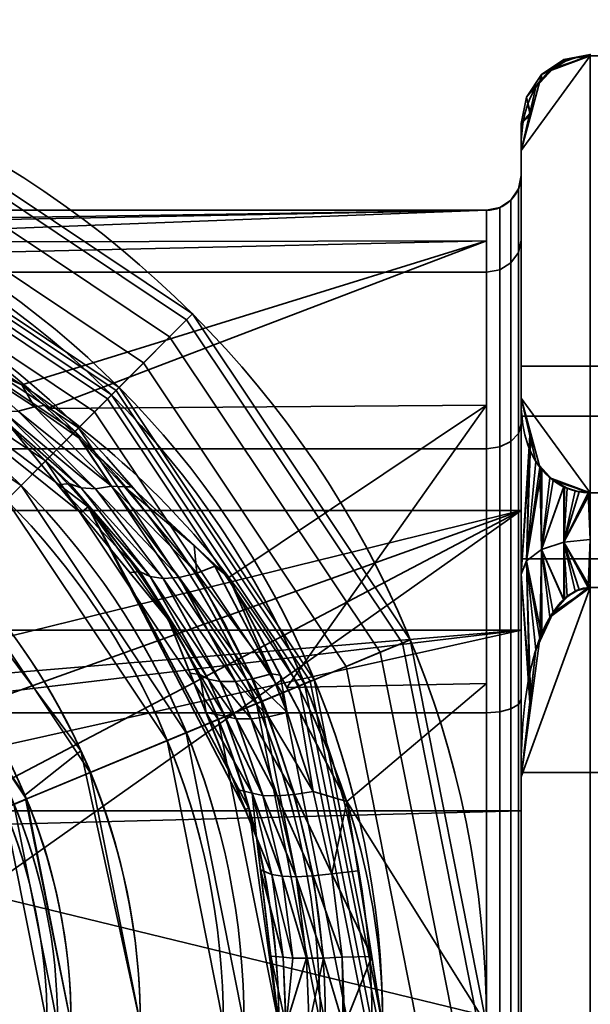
# Model space of a CAD drawing. Header units: millimetres. Extents: x -110 to 110, y -15 to 15.
# Tile 17 of 71: x -72 to -64, y 0 to 14. Entities that reach past the tile are written whole.
import ezdxf

# ---------------------------------------------------------------- set-up
doc = ezdxf.new("R2010")
doc.units = ezdxf.units.MM
doc.layers.add('1', color=7, linetype='Continuous', true_color=0xffffff)

msp = doc.modelspace()

# ---------------------------------------------------------------- linework, layer by layer
at = {"layer": '1', "color": 252, "linetype": 'Continuous', "lineweight": 35}
for p, q in [((-65, 9.04, 9.342), (-65, 12.611, 3.158)), ((-65, 12.611, -3.158), (-65, 9.04, -9.342)), ((-65.5, 11.75), (-94.5, 11.75)), ((-65, 7.416, -3), (-87, 7.416, -3)), ((-65, 7.416, -3), (-65, -7.416, -3)), ((-65, -3.571, 12.5), (-65, 3.571, 12.5)), ((-65, 3.571, -12.5), (-65, -3.571, -12.5))]:
    msp.add_line(p, q, dxfattribs=at)
for centre, radius, start, end in [((-80, 0, 79.48), 14.5, 0, 180), ((-80, 0, 81.45), 12.847, 0, 180), ((-65.5, 12.25), 0.5, 270, 0), ((-80, 0, 23), 11.5, 0, 180), ((-80, 0, 80.728), 8.305, 0, 180)]:
    msp.add_arc(centre, radius, start, end, dxfattribs=at)
at = {"layer": '1', "color": 252, "linetype": 'Continuous', "lineweight": 35, "extrusion": (0, 0, -1)}
for centre, radius, start in [((80, 0, -41.9), 14.5, 0), ((80, 0, -79.061), 13, 0), ((80, 0, -41.9), 13, 0), ((80, 0, -23.9), 13, 0), ((80, 0, -51.6), 13, 0), ((80, 0, -80.046), 12.174, 0), ((80, 0, -52.5), 12.1, 0), ((80, 0, -23), 12.1, 0), ((80, 0, -52.5), 11.5, 0), ((80, 0, -52), 11, 0), ((80, 0, -50.5), 11, 0), ((80, 0, -50.5), 10.7, 0), ((80, 0, -5.5), 9.5, 32.6369), ((80, 0, -49.3), 9.5, 0), ((80, 0, -5.5), 8.5, 19.7499), ((80, 0, -30.5), 8.5, 0), ((80, 0, -82.278), 8.153, 0)]:
    msp.add_arc(centre, radius, start, 180, dxfattribs=at)
at = {"layer": '1', "color": 252, "linetype": 'Continuous', "lineweight": 35, "extrusion": (-1, 0, 0)}
for radius, start, end in [(13, 165.9424, 194.0576), (9.5, 90, 270), (13, 105.9424, 134.0576), (13, 225.9424, 254.0576)]:
    msp.add_arc((0, 0, 65), radius, start, end, dxfattribs=at)
at = {"layer": '1', "color": 252, "linetype": 'Continuous', "lineweight": 35, "extrusion": (1, 0, 0)}
for centre, radius, start, end in [((0, 0, -65), 12.25, 0, 180), ((0, 0, -65), 12.25, 180, 0), ((0, 0, -65.5), 11.75, 0, 180), ((0, 0, -65.5), 11.75, 180, 0), ((0, 0, -65), 8, 202.0243, 337.9757)]:
    msp.add_arc(centre, radius, start, end, dxfattribs=at)
at = {"layer": '1', "color": 252, "linetype": 'Continuous', "lineweight": 35}
for points, knots in [([(-65, 12.611, 3.158), (-65, 12.87, 2.708), (-64.975, 13.128, 2.261), (-64.808, 13.506, 1.606), (-64.73, 13.634, 1.386), (-64.471, 13.864, 0.988), (-64.267, 13.978, 0.79), (-64, 13.978, 0.79)], [0, 0, 0, 0, 0.5, 0.5, 0.75, 0.75, 1, 1, 1, 1]), ([(-64, 13.978, -0.79), (-64.267, 13.978, -0.79), (-64.471, 13.863, -0.988), (-64.728, 13.636, -1.382), (-64.807, 13.509, -1.602), (-64.975, 13.129, -2.26), (-65, 12.871, -2.708), (-65, 12.611, -3.158)], [0, 0, 0, 0, 0.25, 0.25, 0.5, 0.5, 1, 1, 1, 1]), ([(-67, 0, 11.75), (-67, 0.914, 11.75), (-67.256, 2.721, 11.526), (-68.593, 5.963, 10.366), (-71.313, 8.909, 8.022), (-74.579, 10.615, 5.269), (-77.056, 11.266, 3.414), (-78.661, 11.486, 2.492), (-80, 11.549, 2.162), (-81.34, 11.486, 2.491), (-82.943, 11.266, 3.416), (-85.421, 10.615, 5.268), (-88.687, 8.908, 8.022), (-91.408, 5.963, 10.366), (-92.744, 2.721, 11.526), (-93, 0.914, 11.75), (-93, 0, 11.75)], [0, 0, 0, 0, 0.0625, 0.125, 0.25, 0.375, 0.4375, 0.46875, 0.5, 0.53125, 0.5625, 0.625, 0.75, 0.875, 0.9375, 1, 1, 1, 1]), ([(-68.5, 0, 13.25), (-68.5, 0.899, 13.25), (-68.72, 2.676, 13.005), (-69.872, 5.874, 11.731), (-72.23, 8.804, 9.137), (-75.067, 10.528, 6.089), (-77.271, 11.208, 3.955), (-78.689, 11.445, 2.886), (-80, 11.528, 2.397), (-81.312, 11.445, 2.885), (-82.728, 11.208, 3.957), (-84.934, 10.527, 6.088), (-87.77, 8.805, 9.137), (-90.128, 5.874, 11.732), (-91.28, 2.676, 13.005), (-91.5, 0.899, 13.25), (-91.5, 0, 13.25)], [0, 0, 0, 0, 0.0625, 0.125, 0.25, 0.375, 0.4375, 0.46875, 0.5, 0.53125, 0.5625, 0.625, 0.75, 0.875, 0.9375, 1, 1, 1, 1]), ([(-65, 9.04, -9.342), (-65, 8.78, -9.792), (-64.975, 8.522, -10.239), (-64.808, 8.144, -10.894), (-64.73, 8.017, -11.114), (-64.471, 7.787, -11.512), (-64.267, 7.673, -11.71), (-64, 7.673, -11.71)], [0, 0, 0, 0, 0.5, 0.5, 0.75, 0.75, 1, 1, 1, 1]), ([(-64, 7.673, 11.71), (-64.267, 7.673, 11.71), (-64.471, 7.787, 11.512), (-64.728, 8.015, 11.118), (-64.807, 8.142, 10.898), (-64.975, 8.522, 10.24), (-65, 8.78, 9.792), (-65, 9.04, 9.342)], [0, 0, 0, 0, 0.25, 0.25, 0.5, 0.5, 1, 1, 1, 1]), ([(-64, 6.305, -12.5), (-64.267, 6.305, -12.5), (-64.471, 6.076, -12.5), (-64.728, 5.621, -12.5), (-64.807, 5.367, -12.5), (-64.975, 4.607, -12.5), (-65, 4.09, -12.5), (-65, 3.571, -12.5)], [0, 0, 0, 0, 0.25, 0.25, 0.5, 0.5, 1, 1, 1, 1]), ([(-65, 3.571, 12.5), (-65, 4.09, 12.5), (-64.975, 4.606, 12.5), (-64.808, 5.362, 12.5), (-64.73, 5.617, 12.5), (-64.471, 6.077, 12.5), (-64.267, 6.305, 12.5), (-64, 6.305, 12.5)], [0, 0, 0, 0, 0.5, 0.5, 0.75, 0.75, 1, 1, 1, 1])]:
    msp.add_open_spline(points, degree=3, knots=knots, dxfattribs=at)
for points in [[(-64.584, 13.763, 1.163), (-64.728, 13.611, 1.426), (-65, 12.611, 3.158), (-64, 13.978, 0.79)], [(-65, 12.611, 3.158), (-65, 9.04, 9.342), (-64, 7.673, 11.71), (-64, 13.978, 0.79)], [(-64, 13.978, -0.79), (-65, 12.611, -3.158), (-64.785, 13.528, -1.568), (-64.539, 13.798, -1.1)], [(-65, 9.04, -9.342), (-65, 12.611, -3.158), (-64, 13.978, -0.79), (-64, 7.673, -11.71)], [(-64.584, 13.763, 1.163), (-64, 13.978, 0.79), (-64.033, 13.977, 0.791)], [(-64.033, 13.977, 0.791), (-64.219, 13.951, 0.837), (-64.375, 13.896, 0.932), (-64.584, 13.763, 1.163)], [(-64.539, 13.798, -1.1), (-64.333, 13.914, -0.901), (-64.16, 13.963, -0.815), (-64, 13.978, -0.79)], [(-64.033, 13.977, 0.791), (-64, 14), (-64.383, 13.924)], [(-64.383, 13.924), (-64, 14), (-64, 13.978, -0.79)], [(-64, 13.978, -0.79), (-64.16, 13.963, -0.815), (-64.383, 13.924)], [(-64.383, 13.924), (-64.219, 13.951, 0.837), (-64.033, 13.977, 0.791)], [(-64.383, 13.924), (-64.16, 13.963, -0.815), (-64.333, 13.914, -0.901)], [(-64.375, 13.896, 0.932), (-64.219, 13.951, 0.837), (-64.383, 13.924)], [(-64.033, 13.977, 0.791), (-64, 13.978, 0.79), (-64, 14)], [(-55.5, 13.978, -0.79), (-64, 13.978, -0.79), (-64, 13.978, 0.79), (-55.5, 13.978, 0.79)], [(-64, 7.673, 11.71), (-55.5, 7.673, 11.71), (-55.5, 13.978, 0.79), (-64, 13.978, 0.79)], [(-64, 13.978, -0.79), (-55.5, 13.978, -0.79), (-55.5, 7.673, -11.71), (-64, 7.673, -11.71)], [(-64.707, 13.707), (-64.383, 13.924), (-64.381, 13.887, -0.947)], [(-64.382, 13.891, 0.94), (-64.383, 13.924), (-64.707, 13.707)], [(-64.707, 13.707), (-64.584, 13.763, 1.163), (-64.382, 13.891, 0.94)], [(-64.381, 13.887, -0.947), (-64.539, 13.798, -1.1), (-64.707, 13.707)], [(-64.539, 13.798, -1.1), (-64.699, 13.623, -1.404), (-64.707, 13.707)], [(-64.383, 13.924), (-64.382, 13.891, 0.94), (-64.375, 13.896, 0.932)], [(-64.333, 13.914, -0.901), (-64.381, 13.887, -0.947), (-64.383, 13.924)], [(-64.924, 13.383), (-64.707, 13.707), (-64.699, 13.623, -1.404)], [(-64.728, 13.611, 1.426), (-64.707, 13.707), (-64.924, 13.383)], [(-64.707, 13.707), (-64.728, 13.611, 1.426), (-64.584, 13.763, 1.163)], [(-64.699, 13.623, -1.404), (-64.785, 13.528, -1.568), (-64.924, 13.383)], [(-64.924, 13.383), (-64.86, 13.125, 2.266), (-64.728, 13.611, 1.426)], [(-64.785, 13.528, -1.568), (-64.875, 13.146, -2.23), (-64.924, 13.383)], [(-70.808, 9.192, 41.9), (-75.025, 12.01, 41.9), (-74.451, 13.396, 41.9), (-69.747, 10.253, 41.9)], [(-74.497, 13.285, 80.164), (-69.832, 10.168, 80.164), (-69.747, 10.253, 79.48), (-74.451, 13.396, 79.48)], [(-69.747, 10.253, 79.48), (-69.747, 10.253, 41.9), (-74.451, 13.396, 41.9), (-74.451, 13.396, 79.48)], [(-65, 13), (-64.924, 13.383), (-64.875, 13.146, -2.23)], [(-64.86, 13.125, 2.266), (-64.924, 13.383), (-65, 13)], [(-74.63, 12.964, 80.766), (-70.078, 9.922, 80.766), (-69.832, 10.168, 80.164), (-74.497, 13.285, 80.164)], [(-64.875, 13.146, -2.23), (-65, 12.611, -3.158), (-65, 13)], [(-65, 13), (-65, 12.611, 3.158), (-64.86, 13.125, 2.266)], [(-74.834, 12.472, 81.212), (-70.454, 9.546, 81.212), (-70.078, 9.922, 80.766), (-74.63, 12.964, 80.766)], [(-65, 13), (-65, 12.611, -3.158), (-65, 11.318, -4.688), (-65, 12.25)], [(-65, 12.25), (-65, 11.318, 4.688), (-65, 12.611, 3.158), (-65, 13)], [(-65, 9.04, 9.342), (-65, 12.611, 3.158), (-65, 11.318, 4.688), (-65, 8.662, 8.662)], [(-65, 8.662, -8.662), (-65, 11.318, -4.688), (-65, 12.611, -3.158), (-65, 9.04, -9.342)], [(-75.084, 11.869, 81.45), (-70.916, 9.084, 81.45), (-70.454, 9.546, 81.212), (-74.834, 12.472, 81.212)], [(-65, 11.318, 4.688), (-65, 12.25), (-65.038, 12.059), (-65.038, 11.141, 4.615)], [(-65, 12.25), (-65, 11.318, -4.688), (-65.038, 11.141, -4.615), (-65.038, 12.059)], [(-70.808, 9.192, 51.6), (-75.025, 12.01, 51.6), (-75.37, 11.179, 52.5), (-71.444, 8.556, 52.5)], [(-75.025, 12.01, 23.9), (-70.808, 9.192, 23.9), (-71.444, 8.556, 23), (-75.37, 11.179, 23)], [(-75.048, 11.955, 79.403), (-70.85, 9.15, 79.403), (-70.973, 9.027, 79.704), (-75.115, 11.794, 79.704)], [(-75.025, 12.01, 79.061), (-70.808, 9.192, 79.061), (-70.85, 9.15, 79.403), (-75.048, 11.955, 79.403)], [(-75.025, 12.01, 79.061), (-75.025, 12.01, 41.9), (-70.808, 9.192, 41.9), (-70.808, 9.192, 79.061)], [(-75.025, 12.01, 23.9), (-75.025, 12.01, 51.6), (-70.808, 9.192, 51.6), (-70.808, 9.192, 23.9)], [(-65.038, 11.141, 4.615), (-65.038, 12.059), (-65.146, 11.896), (-65.146, 10.991, 4.553)], [(-65.038, 12.059), (-65.038, 11.141, -4.615), (-65.146, 10.991, -4.553), (-65.146, 11.896)], [(-70.916, 9.084, 81.45), (-75.084, 11.869, 81.45), (-76.88, 7.532, 82.278), (-74.235, 5.765, 82.278)], [(-65.146, 10.991, 4.553), (-65.146, 11.896), (-65.309, 11.788), (-65.309, 10.891, 4.511)], [(-65.146, 11.896), (-65.146, 10.991, -4.553), (-65.309, 10.891, -4.511), (-65.309, 11.788)], [(-65.5, 11.75), (-94.5, 11.75), (-80.24, 11.526, 2.282)], [(-65.5, 10.856, -4.497), (-94.5, 10.856, -4.497), (-94.5, 11.75), (-65.5, 11.75)], [(-80.24, 11.526, 2.282), (-78.937, 11.49, 2.459), (-65.5, 11.75)], [(-65.5, 11.75), (-78.937, 11.49, 2.459), (-77.69, 11.283, 3.182)], [(-77.69, 11.283, 3.182), (-65.5, 11.309, 3.189), (-65.5, 11.75)], [(-75.115, 11.794, 79.704), (-70.973, 9.027, 79.704), (-71.161, 8.839, 79.927), (-75.216, 11.548, 79.927)], [(-65.309, 10.891, 4.511), (-65.309, 11.788), (-65.5, 11.75), (-65.5, 10.856, 4.497)], [(-65.309, 11.788), (-65.309, 10.891, -4.511), (-65.5, 10.856, -4.497), (-65.5, 11.75)], [(-75.216, 11.548, 79.927), (-71.161, 8.839, 79.927), (-71.392, 8.608, 80.046), (-75.341, 11.247, 80.046)], [(-65.5, 11.309, 3.189), (-77.69, 11.283, 3.182), (-76.318, 11.056, 3.978)], [(-74.127, 5.873, 80.728), (-76.822, 7.673, 80.728), (-75.341, 11.247, 80.046), (-71.392, 8.608, 80.046)], [(-65.5, 11.309, 3.189), (-76.318, 11.056, 3.978), (-72.213, 9.231, 7.269)], [(-65.5, 11.309, 3.189), (-72.213, 9.231, 7.269), (-71.846, 8.889, 7.583)], [(-71.846, 8.889, 7.583), (-65.5, 8.935, 7.631), (-65.5, 11.309, 3.189)], [(-65, 8.662, 8.662), (-65, 11.318, 4.688), (-65.038, 11.141, 4.615), (-65.038, 8.527, 8.527)], [(-65, 11.318, -4.688), (-65, 8.662, -8.662), (-65.038, 8.527, -8.527), (-65.038, 11.141, -4.615)], [(-71.444, 8.556, 52.5), (-75.37, 11.179, 52.5), (-75.599, 10.625, 52.5), (-71.868, 8.132, 52.5)], [(-71.868, 8.132, 23), (-75.599, 10.625, 23), (-75.37, 11.179, 23), (-71.444, 8.556, 23)], [(-65.038, 8.527, 8.527), (-65.038, 11.141, 4.615), (-65.146, 10.991, 4.553), (-65.146, 8.412, 8.412)], [(-65.038, 11.141, -4.615), (-65.038, 8.527, -8.527), (-65.146, 8.412, -8.412), (-65.146, 10.991, -4.553)], [(-65.146, 8.412, 8.412), (-65.146, 10.991, 4.553), (-65.309, 10.891, 4.511), (-65.309, 8.335, 8.335)], [(-65.146, 10.991, -4.553), (-65.146, 8.412, -8.412), (-65.309, 8.335, -8.335), (-65.309, 10.891, -4.511)], [(-65.5, 8.309, -8.309), (-94.5, 8.309, -8.309), (-94.5, 10.856, -4.497), (-65.5, 10.856, -4.497)], [(-65.309, 8.335, 8.335), (-65.309, 10.891, 4.511), (-65.5, 10.856, 4.497), (-65.5, 8.309, 8.309)], [(-65.309, 10.891, -4.511), (-65.309, 8.335, -8.335), (-65.5, 8.309, -8.309), (-65.5, 10.856, -4.497)], [(-75.79, 10.163, 52), (-72.222, 7.778, 52), (-71.868, 8.132, 52.5), (-75.599, 10.625, 52.5)], [(-75.185, 10.444, 23), (-71.255, 7.469, 23), (-71.359, 7.383, 10.103)], [(-71.359, 7.383, 10.103), (-72.339, 8.577, 9.031), (-75.185, 10.444, 23)], [(-69.747, 10.253, 41.9), (-66.604, 5.549, 41.9), (-67.99, 4.975, 41.9), (-70.808, 9.192, 41.9)], [(-69.832, 10.168, 80.164), (-66.715, 5.503, 80.164), (-66.604, 5.549, 79.48), (-69.747, 10.253, 79.48)], [(-66.604, 5.549, 79.48), (-66.604, 5.549, 41.9), (-69.747, 10.253, 41.9), (-69.747, 10.253, 79.48)], [(-72.222, 7.778, 50.5), (-75.79, 10.163, 50.5), (-75.905, 9.886, 50.5), (-72.434, 7.566, 50.5)], [(-72.222, 7.778, 50.5), (-72.222, 7.778, 52), (-75.79, 10.163, 52), (-75.79, 10.163, 50.5)], [(-70.078, 9.922, 80.766), (-67.036, 5.37, 80.766), (-66.715, 5.503, 80.164), (-69.832, 10.168, 80.164)], [(-70.454, 9.546, 81.212), (-67.528, 5.166, 81.212), (-67.036, 5.37, 80.766), (-70.078, 9.922, 80.766)], [(-72.265, 8.848, 7.88), (-72.029, 8.911, 7.685), (-73.169, 9.656, 6.503)], [(-72.213, 9.231, 7.269), (-73.169, 9.656, 6.503), (-72.029, 8.911, 7.685)], [(-70.916, 9.084, 81.45), (-68.131, 4.916, 81.45), (-67.528, 5.166, 81.212), (-70.454, 9.546, 81.212)], [(-65, 8.777, -3.635), (-65, 9.5), (-65, 7.416, -3)], [(-65, -7.416, -3), (-65, 7.416, -3), (-65, 9.5), (-65, 8.777, 3.635)], [(-51.2, 9.5, 0), (-65, 9.5, 0), (-65, 8.777, -3.635), (-51.2, 8.777, -3.635)], [(-51.2, 8.777, 3.635), (-65, 8.777, 3.635), (-65, 9.5, 0), (-51.2, 9.5, 0)], [(-72.029, 8.911, 7.685), (-71.89, 8.931, 7.545), (-72.213, 9.231, 7.269)], [(-67.99, 4.975, 51.6), (-70.808, 9.192, 51.6), (-71.444, 8.556, 52.5), (-68.821, 4.63, 52.5)], [(-70.808, 9.192, 23.9), (-67.99, 4.975, 23.9), (-68.821, 4.63, 23), (-71.444, 8.556, 23)], [(-70.85, 9.15, 79.403), (-68.045, 4.952, 79.403), (-68.206, 4.885, 79.704), (-70.973, 9.027, 79.704)], [(-70.808, 9.192, 79.061), (-67.99, 4.975, 79.061), (-68.045, 4.952, 79.403), (-70.85, 9.15, 79.403)], [(-70.808, 9.192, 79.061), (-70.808, 9.192, 41.9), (-67.99, 4.975, 41.9), (-67.99, 4.975, 79.061)], [(-70.808, 9.192, 23.9), (-70.808, 9.192, 51.6), (-67.99, 4.975, 51.6), (-67.99, 4.975, 23.9)], [(-68.131, 4.916, 81.45), (-70.916, 9.084, 81.45), (-74.235, 5.765, 82.278), (-72.468, 3.12, 82.278)], [(-70.973, 9.027, 79.704), (-68.206, 4.885, 79.704), (-68.452, 4.784, 79.927), (-71.161, 8.839, 79.927)], [(-65, 6.5, 11.258), (-65, 9.04, 9.342), (-65, 8.662, 8.662), (-65, 4.688, 11.318)], [(-65, 4.688, -11.318), (-65, 8.662, -8.662), (-65, 9.04, -9.342), (-65, 6.5, -11.258)], [(-64, 7.673, 11.71), (-65, 9.04, 9.342), (-64.785, 8.122, 10.932), (-64.539, 7.852, 11.4)], [(-64.584, 7.888, -11.337), (-64.728, 8.04, -11.074), (-65, 9.04, -9.342), (-64, 7.673, -11.71)], [(-65, 6.5, -11.258), (-65, 9.04, -9.342), (-64.86, 8.525, -10.234)], [(-64.875, 8.504, 10.27), (-65, 9.04, 9.342), (-65, 6.5, 11.258)], [(-72.66, 8.885, 8.325), (-71.52, 7.803, 9.576), (-71.355, 7.745, 9.341)], [(-71.52, 7.803, 9.576), (-72.66, 8.885, 8.325), (-72.339, 8.577, 9.031)], [(-71.355, 7.745, 9.341), (-72.479, 8.841, 8.098), (-72.66, 8.885, 8.325)], [(-71.15, 7.731, 9.114), (-72.265, 8.848, 7.88), (-72.479, 8.841, 8.098)], [(-72.479, 8.841, 8.098), (-71.355, 7.745, 9.341), (-71.15, 7.731, 9.114)], [(-70.915, 7.769, 8.911), (-72.029, 8.911, 7.685), (-72.265, 8.848, 7.88)], [(-72.265, 8.848, 7.88), (-71.15, 7.731, 9.114), (-70.915, 7.769, 8.911)], [(-71.385, 8.46, 7.977), (-71.89, 8.931, 7.545), (-72.029, 8.911, 7.685)], [(-71.385, 8.46, 7.977), (-72.029, 8.911, 7.685), (-70.915, 7.769, 8.911)], [(-65.5, 8.935, 7.631), (-71.846, 8.889, 7.583), (-69.224, 6.448, 9.822)], [(-71.161, 8.839, 79.927), (-68.452, 4.784, 79.927), (-68.753, 4.659, 80.046), (-71.392, 8.608, 80.046)], [(-65.5, 8.935, 7.631), (-69.224, 6.448, 9.822), (-68.386, 4.863, 10.548)], [(-68.386, 4.863, 10.548), (-65.5, 4.919, 10.671), (-65.5, 8.935, 7.631)], [(-65, -7.416, -3), (-65, 8.777, 3.635), (-65, 6.718, 6.718)], [(-65, 7.416, -3), (-65, 5.688, -5.625), (-65, 6.718, -6.718), (-65, 8.777, -3.635)], [(-51.2, 8.777, -3.635), (-65, 8.777, -3.635), (-65, 6.718, -6.718), (-51.2, 6.718, -6.718)], [(-51.2, 6.718, 6.718), (-65, 6.718, 6.718), (-65, 8.777, 3.635), (-51.2, 8.777, 3.635)], [(-72.327, 3.178, 80.728), (-74.127, 5.873, 80.728), (-71.392, 8.608, 80.046), (-68.753, 4.659, 80.046)], [(-72.339, 8.577, 9.031), (-71.695, 7.792, 9.736), (-71.52, 7.803, 9.576)], [(-71.868, 8.132, 52.5), (-69.375, 4.401, 52.5), (-68.821, 4.63, 52.5), (-71.444, 8.556, 52.5)], [(-71.444, 8.556, 23), (-68.821, 4.63, 23), (-69.375, 4.401, 23), (-71.868, 8.132, 23)], [(-65.038, 4.615, 11.141), (-65.038, 8.527, 8.527), (-65.146, 8.412, 8.412), (-65.146, 4.553, 10.991)], [(-65.038, 8.527, -8.527), (-65.038, 4.615, -11.141), (-65.146, 4.553, -10.991), (-65.146, 8.412, -8.412)], [(-65, 4.688, 11.318), (-65, 8.662, 8.662), (-65.038, 8.527, 8.527), (-65.038, 4.615, 11.141)], [(-65, 8.662, -8.662), (-65, 4.688, -11.318), (-65.038, 4.615, -11.141), (-65.038, 8.527, -8.527)], [(-70.915, 7.769, 8.911), (-70.73, 7.757, 8.715), (-71.385, 8.46, 7.977)], [(-71.385, 8.46, 7.977), (-70.73, 7.757, 8.715), (-70.632, 7.759, 8.62)], [(-65.146, 4.553, 10.991), (-65.146, 8.412, 8.412), (-65.309, 8.335, 8.335), (-65.309, 4.511, 10.891)], [(-65.146, 8.412, -8.412), (-65.146, 4.553, -10.991), (-65.309, 4.511, -10.891), (-65.309, 8.335, -8.335)], [(-64.86, 8.525, -10.234), (-64.924, 6.691, -11.59), (-65, 6.5, -11.258)], [(-65, 6.5, 11.258), (-64.924, 6.691, 11.59), (-64.875, 8.504, 10.27)], [(-64.924, 6.691, -11.59), (-64.86, 8.525, -10.234), (-64.728, 8.04, -11.074)], [(-64.785, 8.122, 10.932), (-64.875, 8.504, 10.27), (-64.924, 6.691, 11.59)], [(-65.5, 4.497, -10.856), (-94.5, 4.497, -10.856), (-94.5, 8.309, -8.309), (-65.5, 8.309, -8.309)], [(-65.309, 4.511, 10.891), (-65.309, 8.335, 8.335), (-65.5, 8.309, 8.309), (-65.5, 4.497, 10.856)], [(-65.309, 8.335, -8.335), (-65.309, 4.511, -10.891), (-65.5, 4.497, -10.856), (-65.5, 8.309, -8.309)], [(-72.222, 7.778, 52), (-69.837, 4.21, 52), (-69.375, 4.401, 52.5), (-71.868, 8.132, 52.5)], [(-64.699, 8.027, 11.096), (-64.785, 8.122, 10.932), (-64.924, 6.691, 11.59)], [(-64.728, 8.04, -11.074), (-64.707, 6.854, -11.871), (-64.924, 6.691, -11.59)], [(-64.924, 6.691, 11.59), (-64.707, 6.854, 11.871), (-64.699, 8.027, 11.096)], [(-64.707, 6.854, -11.871), (-64.728, 8.04, -11.074), (-64.584, 7.888, -11.337)], [(-64.539, 7.852, 11.4), (-64.699, 8.027, 11.096), (-64.707, 6.854, 11.871)], [(-64.707, 6.854, -11.871), (-64.584, 7.888, -11.337), (-64.382, 7.759, -11.56)], [(-64.381, 7.764, 11.553), (-64.539, 7.852, 11.4), (-64.707, 6.854, 11.871)], [(-64.584, 7.888, -11.337), (-64, 7.673, -11.71), (-64.033, 7.674, -11.709)], [(-64.033, 7.674, -11.709), (-64.219, 7.7, -11.663), (-64.375, 7.755, -11.568), (-64.584, 7.888, -11.337)], [(-64.539, 7.852, 11.4), (-64.333, 7.737, 11.599), (-64.16, 7.687, 11.685), (-64, 7.673, 11.71)], [(-72.434, 7.566, 50.5), (-70.114, 4.095, 50.5), (-69.837, 4.21, 50.5), (-72.222, 7.778, 50.5)], [(-69.837, 4.21, 50.5), (-69.837, 4.21, 52), (-72.222, 7.778, 52), (-72.222, 7.778, 50.5)], [(-70.505, 6.53, 10.704), (-71.52, 7.803, 9.576), (-71.695, 7.792, 9.736)], [(-71.695, 7.792, 9.736), (-70.654, 6.523, 10.875), (-70.505, 6.53, 10.704)], [(-71.52, 7.803, 9.576), (-70.505, 6.53, 10.704), (-70.36, 6.463, 10.457)], [(-70.36, 6.463, 10.457), (-71.355, 7.745, 9.341), (-71.52, 7.803, 9.576)], [(-71.355, 7.745, 9.341), (-70.36, 6.463, 10.457), (-70.169, 6.435, 10.22)], [(-70.169, 6.435, 10.22), (-71.15, 7.731, 9.114), (-71.355, 7.745, 9.341)], [(-69.94, 6.451, 10.008), (-70.915, 7.769, 8.911), (-71.15, 7.731, 9.114)], [(-71.15, 7.731, 9.114), (-70.169, 6.435, 10.22), (-69.94, 6.451, 10.008)], [(-69.686, 6.512, 9.836), (-70.73, 7.757, 8.715), (-70.915, 7.769, 8.911)], [(-70.915, 7.769, 8.911), (-69.94, 6.451, 10.008), (-69.686, 6.512, 9.836)], [(-69.721, 6.912, 9.398), (-70.632, 7.759, 8.62), (-70.73, 7.757, 8.715)], [(-70.73, 7.757, 8.715), (-69.686, 6.512, 9.836), (-69.721, 6.912, 9.398)], [(-64.707, 6.854, 11.871), (-64.383, 6.962, 12.058), (-64.381, 7.764, 11.553)], [(-64.382, 7.759, -11.56), (-64.383, 6.962, -12.058), (-64.707, 6.854, -11.871)], [(-64.333, 7.737, 11.599), (-64.381, 7.764, 11.553), (-64.383, 6.962, 12.058)], [(-64.383, 6.962, -12.058), (-64.382, 7.759, -11.56), (-64.375, 7.755, -11.568)], [(-64.375, 7.755, -11.568), (-64.219, 7.7, -11.663), (-64.383, 6.962, -12.058)], [(-64.383, 6.962, 12.058), (-64.16, 7.687, 11.685), (-64.333, 7.737, 11.599)], [(-64.383, 6.962, -12.058), (-64.219, 7.7, -11.663), (-64.033, 7.674, -11.709)], [(-64, 7.673, 11.71), (-64.16, 7.687, 11.685), (-64.383, 6.962, 12.058)], [(-64.033, 7.674, -11.709), (-64, 7, -12.124), (-64.383, 6.962, -12.058)], [(-64.033, 7.674, -11.709), (-64, 7.673, -11.71), (-64, 7, -12.124)], [(-73.282, 6.718, 49.3), (-71.223, 3.635, 49.3), (-70.114, 4.095, 50.5), (-72.434, 7.566, 50.5)], [(-64.383, 6.962, 12.058), (-64, 7, 12.124), (-64, 7.673, 11.71)], [(-55.5, 7.673, 11.71), (-64, 7.673, 11.71), (-64, 6.305, 12.5), (-55.5, 6.305, 12.5)], [(-55.5, 6.305, -12.5), (-64, 6.305, -12.5), (-64, 7.673, -11.71), (-55.5, 7.673, -11.71)], [(-78.278, 4.157, -3), (-80, 4.5, -3), (-87, 7.416, -3), (-65, 7.416, -3)], [(-65, 7.416, -3), (-87, 7.416, -3), (-87, 5.688, -5.625), (-65, 5.688, -5.625)], [(-65, 7.416, -3), (-76.818, 3.182, -3), (-78.278, 4.157, -3)], [(-75.843, 1.722, -3), (-76.818, 3.182, -3), (-65, 7.416, -3)], [(-65, 7.416, -3), (-65, -7.416, -3), (-75.843, -1.722, -3), (-75.5, 0, -3)], [(-75.5, 0, -3), (-75.843, 1.722, -3), (-65, 7.416, -3)], [(-70.093, 5.839, 11.489), (-71.359, 7.383, 10.103), (-71.255, 7.469, 23)], [(-71.255, 7.469, 23), (-68.932, 3.122, 23), (-68.984, 3.101, 12.714)], [(-68.984, 3.101, 12.714), (-70.093, 5.839, 11.489), (-71.255, 7.469, 23)], [(-74.073, 6.092, 5.5), (-72.17, 3.307, 5.5), (-71.36, 3.949, 5.5), (-73.783, 7.183, 5.5)], [(-64.383, 6.962, -12.058), (-64, 7, -12.124), (-64, 6.305, -12.5)], [(-64.033, 6.304, 12.5), (-64, 7, 12.124), (-64.383, 6.962, 12.058)], [(-64.033, 6.304, 12.5), (-64, 6.305, 12.5), (-64, 7, 12.124)], [(-69.686, 6.512, 9.836), (-69.424, 6.613, 9.714), (-69.721, 6.912, 9.398)], [(-69.721, 6.912, 9.398), (-69.424, 6.613, 9.714), (-69.39, 6.603, 9.68)], [(-64.924, 6.691, -11.59), (-64.707, 6.854, -11.871), (-64.699, 5.596, -12.5)], [(-64.728, 5.571, 12.5), (-64.707, 6.854, 11.871), (-64.924, 6.691, 11.59)], [(-64.707, 6.854, 11.871), (-64.728, 5.571, 12.5), (-64.584, 5.875, 12.5)], [(-64.707, 6.854, -11.871), (-64.383, 6.962, -12.058), (-64.381, 6.124, -12.5)], [(-64.382, 6.132, 12.5), (-64.383, 6.962, 12.058), (-64.707, 6.854, 11.871)], [(-64.381, 6.124, -12.5), (-64.539, 5.946, -12.5), (-64.707, 6.854, -11.871)], [(-64.539, 5.946, -12.5), (-64.699, 5.596, -12.5), (-64.707, 6.854, -11.871)], [(-64.707, 6.854, 11.871), (-64.584, 5.875, 12.5), (-64.382, 6.132, 12.5)], [(-64.383, 6.962, -12.058), (-64.16, 6.276, -12.5), (-64.333, 6.177, -12.5)], [(-64, 6.305, -12.5), (-64.16, 6.276, -12.5), (-64.383, 6.962, -12.058)], [(-64.333, 6.177, -12.5), (-64.381, 6.124, -12.5), (-64.383, 6.962, -12.058)], [(-64.383, 6.962, 12.058), (-64.219, 6.251, 12.5), (-64.033, 6.304, 12.5)], [(-64.383, 6.962, 12.058), (-64.382, 6.132, 12.5), (-64.375, 6.141, 12.5)], [(-64.375, 6.141, 12.5), (-64.219, 6.251, 12.5), (-64.383, 6.962, 12.058)], [(-71.223, 3.635, 5.5), (-71.223, 3.635, 49.3), (-73.282, 6.718, 49.3), (-73.282, 6.718, 5.5)], [(-65, 5.688, -5.625), (-65, 3.082, -7.383), (-65, 3.635, -8.777), (-65, 6.718, -6.718)], [(-65, 6.718, 6.718), (-65, 3.635, 8.777), (-65, 0, 9.5), (-65, -7.416, -3)], [(-51.2, 6.718, -6.718), (-65, 6.718, -6.718), (-65, 3.635, -8.777), (-51.2, 3.635, -8.777)], [(-51.2, 3.635, 8.777), (-65, 3.635, 8.777), (-65, 6.718, 6.718), (-51.2, 6.718, 6.718)], [(-65, 6.5, -11.258), (-64.924, 6.691, -11.59), (-64.875, 4.642, -12.5)], [(-64.86, 4.6, 12.5), (-64.924, 6.691, 11.59), (-65, 6.5, 11.258)], [(-64.699, 5.596, -12.5), (-64.785, 5.406, -12.5), (-64.924, 6.691, -11.59)], [(-64.785, 5.406, -12.5), (-64.875, 4.642, -12.5), (-64.924, 6.691, -11.59)], [(-64.924, 6.691, 11.59), (-64.86, 4.6, 12.5), (-64.728, 5.571, 12.5)], [(-68.606, 5.059, 10.631), (-69.424, 6.613, 9.714), (-69.686, 6.512, 9.836)], [(-69.224, 6.448, 9.822), (-69.424, 6.613, 9.714), (-68.606, 5.059, 10.631)], [(-69.224, 6.448, 9.822), (-69.39, 6.603, 9.68), (-69.424, 6.613, 9.714)], [(-70.505, 6.53, 10.704), (-70.654, 6.523, 10.875), (-70.093, 5.839, 11.489)], [(-70.505, 6.53, 10.704), (-69.641, 5.049, 11.671), (-69.52, 4.983, 11.412)], [(-70.093, 5.839, 11.489), (-69.641, 5.049, 11.671), (-70.505, 6.53, 10.704)], [(-69.52, 4.983, 11.412), (-70.36, 6.463, 10.457), (-70.505, 6.53, 10.704)], [(-70.36, 6.463, 10.457), (-69.52, 4.983, 11.412), (-69.346, 4.948, 11.163)], [(-69.346, 4.948, 11.163), (-70.169, 6.435, 10.22), (-70.36, 6.463, 10.457)], [(-69.127, 4.949, 10.94), (-69.94, 6.451, 10.008), (-70.169, 6.435, 10.22)], [(-70.169, 6.435, 10.22), (-69.346, 4.948, 11.163), (-69.127, 4.949, 10.94)], [(-68.874, 4.987, 10.759), (-69.686, 6.512, 9.836), (-69.94, 6.451, 10.008)], [(-69.94, 6.451, 10.008), (-69.127, 4.949, 10.94), (-68.874, 4.987, 10.759)], [(-69.686, 6.512, 9.836), (-68.874, 4.987, 10.759), (-68.606, 5.059, 10.631)], [(-68.606, 5.059, 10.631), (-68.48, 5.041, 10.466), (-69.224, 6.448, 9.822)], [(-65, 6.5, -11.258), (-65, 3.571, -12.5), (-65, 4.688, -11.318)], [(-65, 4.688, 11.318), (-65, 3.571, 12.5), (-65, 6.5, 11.258)], [(-64.875, 4.642, -12.5), (-65, 3.571, -12.5), (-65, 6.5, -11.258)], [(-65, 6.5, 11.258), (-65, 3.571, 12.5), (-64.86, 4.6, 12.5)], [(-64.584, 5.875, 12.5), (-64.728, 5.571, 12.5), (-65, 3.571, 12.5), (-64, 6.305, 12.5)], [(-65, 3.571, 12.5), (-65, -3.571, 12.5), (-64, -6.305, 12.5), (-64, 6.305, 12.5)], [(-64, 6.305, -12.5), (-65, 3.571, -12.5), (-64.785, 5.406, -12.5), (-64.539, 5.946, -12.5)], [(-65, -3.571, -12.5), (-65, 3.571, -12.5), (-64, 6.305, -12.5), (-64, -6.305, -12.5)], [(-64.584, 5.875, 12.5), (-64, 6.305, 12.5), (-64.033, 6.304, 12.5)], [(-64.033, 6.304, 12.5), (-64.219, 6.251, 12.5), (-64.375, 6.141, 12.5), (-64.584, 5.875, 12.5)], [(-64.539, 5.946, -12.5), (-64.333, 6.177, -12.5), (-64.16, 6.276, -12.5), (-64, 6.305, -12.5)], [(-64, -6.305, 12.5), (-55.5, -6.305, 12.5), (-55.5, 6.305, 12.5), (-64, 6.305, 12.5)], [(-64, 6.305, -12.5), (-55.5, 6.305, -12.5), (-55.5, -6.305, -12.5), (-64, -6.305, -12.5)], [(-72.147, 3.253, 30.5), (-73.99, 6.01, 30.5), (-76.818, 3.182, 30.5), (-75.843, 1.722, 30.5)], [(-73.99, 6.01, 5.5), (-73.99, 6.01, 30.5), (-72.147, 3.253, 30.5), (-72.147, 3.253, 5.5)], [(-70.093, 5.839, 11.489), (-69.781, 5.068, 11.833), (-69.641, 5.049, 11.671)], [(-79.524, 4.475, -6.631), (-65, 5.688, -5.625), (-87, 5.688, -5.625)], [(-79.524, 4.475, -6.631), (-78.186, 4.118, -6.859), (-65, 5.688, -5.625)], [(-65, 5.688, -5.625), (-78.186, 4.118, -6.859), (-76.721, 3.082, -7.383)], [(-76.721, 3.082, -7.383), (-65, 3.082, -7.383), (-65, 5.688, -5.625)], [(-67, 0, 41.9), (-67.99, 4.975, 41.9), (-66.604, 5.549, 41.9), (-65.5, 0, 41.9)], [(-66.715, 5.503, 80.164), (-65.621, 0, 80.164), (-65.5, 0, 79.48), (-66.604, 5.549, 79.48)], [(-65.5, 0, 79.48), (-65.5, 0, 41.9), (-66.604, 5.549, 41.9), (-66.604, 5.549, 79.48)], [(-67.036, 5.37, 80.766), (-65.968, 0, 80.766), (-65.621, 0, 80.164), (-66.715, 5.503, 80.164)], [(-67.528, 5.166, 81.212), (-66.5, 0, 81.212), (-65.968, 0, 80.766), (-67.036, 5.37, 80.766)], [(-68.131, 4.916, 81.45), (-67.153, 0, 81.45), (-66.5, 0, 81.212), (-67.528, 5.166, 81.212)], [(-69.641, 5.049, 11.671), (-69.781, 5.068, 11.833), (-69.551, 4.501, 12.087)], [(-69.281, 4.447, 11.685), (-69.52, 4.983, 11.412), (-69.641, 5.049, 11.671)], [(-69.641, 5.049, 11.671), (-69.551, 4.501, 12.087), (-69.281, 4.447, 11.685)], [(-69.52, 4.983, 11.412), (-69.281, 4.447, 11.685), (-69.114, 4.412, 11.431)], [(-69.114, 4.412, 11.431), (-69.346, 4.948, 11.163), (-69.52, 4.983, 11.412)], [(-68.647, 4.44, 11.022), (-68.874, 4.987, 10.759), (-69.127, 4.949, 10.94)], [(-68.377, 4.502, 10.891), (-68.606, 5.059, 10.631), (-68.874, 4.987, 10.759)], [(-68.874, 4.987, 10.759), (-68.647, 4.44, 11.022), (-68.377, 4.502, 10.891)], [(-67, 0, 51.6), (-67.99, 4.975, 51.6), (-68.821, 4.63, 52.5), (-67.9, 0, 52.5)], [(-67.99, 4.975, 23.9), (-67, 0, 23.9), (-67.9, 0, 23), (-68.821, 4.63, 23)], [(-68.48, 5.041, 10.466), (-68.606, 5.059, 10.631), (-68.377, 4.502, 10.891)], [(-68.377, 4.502, 10.891), (-68.192, 4.496, 10.716), (-68.48, 5.041, 10.466)], [(-67.99, 4.975, 79.061), (-67, 0, 79.061), (-67.06, 0, 79.403), (-68.045, 4.952, 79.403)], [(-67.99, 4.975, 79.061), (-67.99, 4.975, 41.9), (-67, 0, 41.9), (-67, 0, 79.061)], [(-67.99, 4.975, 23.9), (-67.99, 4.975, 51.6), (-67, 0, 51.6), (-67, 0, 23.9)], [(-67.153, 0, 81.45), (-68.131, 4.916, 81.45), (-72.468, 3.12, 82.278), (-71.847, 0, 82.278)], [(-68.898, 4.409, 11.205), (-69.127, 4.949, 10.94), (-69.346, 4.948, 11.163)], [(-69.346, 4.948, 11.163), (-69.114, 4.412, 11.431), (-68.898, 4.409, 11.205)], [(-69.127, 4.949, 10.94), (-68.898, 4.409, 11.205), (-68.647, 4.44, 11.022)], [(-68.206, 4.885, 79.704), (-67.234, 0, 79.704), (-67.5, 0, 79.927), (-68.452, 4.784, 79.927)], [(-65.5, 4.919, 10.671), (-68.386, 4.863, 10.548), (-67.517, 3.218, 11.301)], [(-68.045, 4.952, 79.403), (-67.06, 0, 79.403), (-67.234, 0, 79.704), (-68.206, 4.885, 79.704)], [(-65.5, 0, 11.75), (-65.5, 4.919, 10.671), (-67.517, 3.218, 11.301)], [(-68.452, 4.784, 79.927), (-67.5, 0, 79.927), (-67.826, 0, 80.046), (-68.753, 4.659, 80.046)], [(-71.695, 0, 80.728), (-72.327, 3.178, 80.728), (-68.753, 4.659, 80.046), (-67.826, 0, 80.046)], [(-69.375, 4.401, 52.5), (-68.5, 0, 52.5), (-67.9, 0, 52.5), (-68.821, 4.63, 52.5)], [(-68.5, 0, 23), (-69.375, 4.401, 23), (-68.821, 4.63, 23), (-67.9, 0, 23)], [(-65.146, 0, 11.896), (-65.146, 4.553, 10.991), (-65.309, 4.511, 10.891), (-65.309, 0, 11.788)], [(-65.146, 4.553, -10.991), (-65.146, 0, -11.896), (-65.309, 0, -11.788), (-65.309, 4.511, -10.891)], [(-65.038, 0, 12.059), (-65.038, 4.615, 11.141), (-65.146, 4.553, 10.991), (-65.146, 0, 11.896)], [(-65.038, 4.615, -11.141), (-65.038, 0, -12.059), (-65.146, 0, -11.896), (-65.146, 4.553, -10.991)], [(-65, 0, 12.25), (-65, 4.688, 11.318), (-65.038, 4.615, 11.141), (-65.038, 0, 12.059)], [(-65, 4.688, -11.318), (-65, 0, -12.25), (-65.038, 0, -12.059), (-65.038, 4.615, -11.141)], [(-65, 3.571, -12.5), (-65, 0, -12.25), (-65, 4.688, -11.318)], [(-65, 4.688, 11.318), (-65, 0, 12.25), (-65, 3.571, 12.5)], [(-65.5, 0, -11.75), (-94.5, 0, -11.75), (-94.5, 4.497, -10.856), (-65.5, 4.497, -10.856)], [(-69.551, 4.501, 12.087), (-69.101, 3.389, 12.585), (-68.886, 3.337, 12.139)], [(-68.886, 3.337, 12.139), (-69.281, 4.447, 11.685), (-69.551, 4.501, 12.087)], [(-69.281, 4.447, 11.685), (-68.886, 3.337, 12.139), (-68.73, 3.305, 11.878)], [(-68.73, 3.305, 11.878), (-69.114, 4.412, 11.431), (-69.281, 4.447, 11.685)], [(-69.114, 4.412, 11.431), (-68.73, 3.305, 11.878), (-68.522, 3.299, 11.645)], [(-68.522, 3.299, 11.645), (-68.898, 4.409, 11.205), (-69.114, 4.412, 11.431)], [(-68.273, 3.319, 11.456), (-68.647, 4.44, 11.022), (-68.898, 4.409, 11.205)], [(-68.898, 4.409, 11.205), (-68.522, 3.299, 11.645), (-68.273, 3.319, 11.456)], [(-68.002, 3.363, 11.322), (-68.377, 4.502, 10.891), (-68.647, 4.44, 11.022)], [(-68.647, 4.44, 11.022), (-68.273, 3.319, 11.456), (-68.002, 3.363, 11.322)], [(-68.192, 4.496, 10.716), (-68.377, 4.502, 10.891), (-68.002, 3.363, 11.322)], [(-68.002, 3.363, 11.322), (-67.517, 3.218, 11.301), (-68.192, 4.496, 10.716)], [(-65.309, 0, 11.788), (-65.309, 4.511, 10.891), (-65.5, 4.497, 10.856), (-65.5, 0, 11.75)], [(-65.309, 4.511, -10.891), (-65.309, 0, -11.788), (-65.5, 0, -11.75), (-65.5, 4.497, -10.856)], [(-69.837, 4.21, 52), (-69, 0, 52), (-68.5, 0, 52.5), (-69.375, 4.401, 52.5)], [(-70.114, 4.095, 50.5), (-69.3, 0, 50.5), (-69, 0, 50.5), (-69.837, 4.21, 50.5)], [(-69, 0, 50.5), (-69, 0, 52), (-69.837, 4.21, 52), (-69.837, 4.21, 50.5)], [(-71.223, 3.635, 49.3), (-70.5, 0, 49.3), (-69.3, 0, 50.5), (-70.114, 4.095, 50.5)], [(-70.5, 0, 5.5), (-71.36, 3.949, 5.5), (-72.17, 3.307, 5.5), (-71.5, 0, 5.5)], [(-70.5, 0, 5.5), (-70.5, 0, 49.3), (-71.223, 3.635, 49.3), (-71.223, 3.635, 5.5)], [(-65, 3.082, -7.383), (-65, 0, -8), (-65, 0, -9.5), (-65, 3.635, -8.777)], [(-51.2, 3.635, -8.777), (-65, 3.635, -8.777), (-65, 0, -9.5), (-51.2, 0, -9.5)], [(-51.2, 0, 9.5), (-65, 0, 9.5), (-65, 3.635, 8.777), (-51.2, 3.635, 8.777)], [(-65, 0, -12.25), (-65, 3.571, -12.5), (-65, -3.571, -12.5)], [(-65, -3.571, 12.5), (-65, 3.571, 12.5), (-65, 0, 12.25)], [(-68.886, 3.337, 12.139), (-69.101, 3.389, 12.585), (-68.821, 2.698, 12.894)], [(-68.886, 3.337, 12.139), (-68.6, 2.162, 12.47), (-68.453, 2.139, 12.202)], [(-68.821, 2.698, 12.894), (-68.6, 2.162, 12.47), (-68.886, 3.337, 12.139)], [(-68.453, 2.139, 12.202), (-68.73, 3.305, 11.878), (-68.886, 3.337, 12.139)], [(-68.73, 3.305, 11.878), (-68.453, 2.139, 12.202), (-68.251, 2.132, 11.963)], [(-68.251, 2.132, 11.963), (-68.522, 3.299, 11.645), (-68.73, 3.305, 11.878)], [(-68.006, 2.144, 11.77), (-68.273, 3.319, 11.456), (-68.522, 3.299, 11.645)], [(-68.522, 3.299, 11.645), (-68.251, 2.132, 11.963), (-68.006, 2.144, 11.77)], [(-67.733, 2.171, 11.633), (-68.002, 3.363, 11.322), (-68.273, 3.319, 11.456)], [(-68.273, 3.319, 11.456), (-68.006, 2.144, 11.77), (-67.733, 2.171, 11.633)], [(-67.517, 3.218, 11.301), (-68.002, 3.363, 11.322), (-67.733, 2.171, 11.633)], [(-75.843, 1.722, 30.5), (-75.5, 0, 30.5), (-71.5, 0, 30.5), (-72.147, 3.253, 30.5)], [(-72.327, 3.178, 80.728), (-71.695, 0, 80.728), (-73, 0, 81.203), (-73.533, 2.679, 81.203)], [(-72.147, 3.253, 5.5), (-72.147, 3.253, 30.5), (-71.5, 0, 30.5), (-71.5, 0, 5.5)], [(-67.733, 2.171, 11.633), (-67.356, 2.217, 11.44), (-67.517, 3.218, 11.301)], [(-67.517, 3.218, 11.301), (-67, 0, 11.75), (-65.5, 0, 11.75)], [(-65, 3.082, -7.383), (-76.721, 3.082, -7.383), (-76.464, 2.784, -7.5)], [(-76.464, 2.784, -7.5), (-65, 0, -8), (-65, 3.082, -7.383)], [(-73.071, 2.87, 82.515), (-72.5, 0, 82.515), (-71.847, 0, 82.278), (-72.468, 3.12, 82.278)], [(-68.821, 2.698, 12.894), (-68.984, 3.101, 12.714), (-68.932, 3.122, 23)], [(-68.932, 3.122, 23), (-68.5, 0, 23), (-68.5, 0, 13.25)], [(-68.5, 0, 13.25), (-68.821, 2.698, 12.894), (-68.932, 3.122, 23)], [(-76.464, 2.784, -7.5), (-83.536, 2.784, -7.5), (-87, 0, -8), (-65, 0, -8)], [(-68.821, 2.698, 12.894), (-68.765, 2.23, 12.956), (-68.6, 2.162, 12.47)], [(-68.765, 2.23, 12.956), (-68.617, 0.986, 13.12), (-68.438, 0.968, 12.658)], [(-68.438, 0.968, 12.658), (-68.6, 2.162, 12.47), (-68.765, 2.23, 12.956)], [(-68.6, 2.162, 12.47), (-68.438, 0.968, 12.658), (-68.296, 0.957, 12.386)], [(-68.296, 0.957, 12.386), (-68.453, 2.139, 12.202), (-68.6, 2.162, 12.47)], [(-68.453, 2.139, 12.202), (-68.296, 0.957, 12.386), (-68.098, 0.954, 12.144)], [(-68.098, 0.954, 12.144), (-68.251, 2.132, 11.963), (-68.453, 2.139, 12.202)], [(-67.855, 0.958, 11.948), (-68.006, 2.144, 11.77), (-68.251, 2.132, 11.963)], [(-68.251, 2.132, 11.963), (-68.098, 0.954, 12.144), (-67.855, 0.958, 11.948)], [(-67.583, 0.97, 11.809), (-67.733, 2.171, 11.633), (-68.006, 2.144, 11.77)], [(-68.006, 2.144, 11.77), (-67.855, 0.958, 11.948), (-67.583, 0.97, 11.809)], [(-67.157, 0.979, 11.613), (-67.356, 2.217, 11.44), (-67.733, 2.171, 11.633)], [(-67.733, 2.171, 11.633), (-67.583, 0.97, 11.809), (-67.157, 0.979, 11.613)], [(-68.397, 0, 12.705), (-68.438, 0.968, 12.658), (-68.617, 0.986, 13.12)], [(-68.617, 0.986, 13.12), (-68.5, 0, 13.25), (-68.397, 0, 12.705)], [(-68.438, 0.968, 12.658), (-68.397, 0, 12.705), (-68.396, 0, 12.702)], [(-68.396, 0, 12.702), (-68.296, 0.957, 12.386), (-68.438, 0.968, 12.658)], [(-68.396, 0, 12.702), (-68.098, 0.954, 12.144), (-68.296, 0.957, 12.386)], [(-68.396, 0, 12.702), (-68.061, 0, 12.189), (-68.098, 0.954, 12.144)], [(-67.855, 0.958, 11.948), (-68.098, 0.954, 12.144), (-68.061, 0, 12.189)], [(-68.061, 0, 12.189), (-67.571, 0, 11.863), (-67.855, 0.958, 11.948)], [(-67.571, 0, 11.863), (-67.583, 0.97, 11.809), (-67.855, 0.958, 11.948)], [(-67.157, 0.979, 11.613), (-67.583, 0.97, 11.809), (-67.545, 0, 11.858)], [(-67.571, 0, 11.863), (-67.545, 0, 11.858), (-67.583, 0.97, 11.809)], [(-67.545, 0, 11.858), (-67, 0, 11.75), (-67.157, 0.979, 11.613)]]:
    msp.add_3dface(points, dxfattribs=at)

doc.saveas('drawing.dxf')
